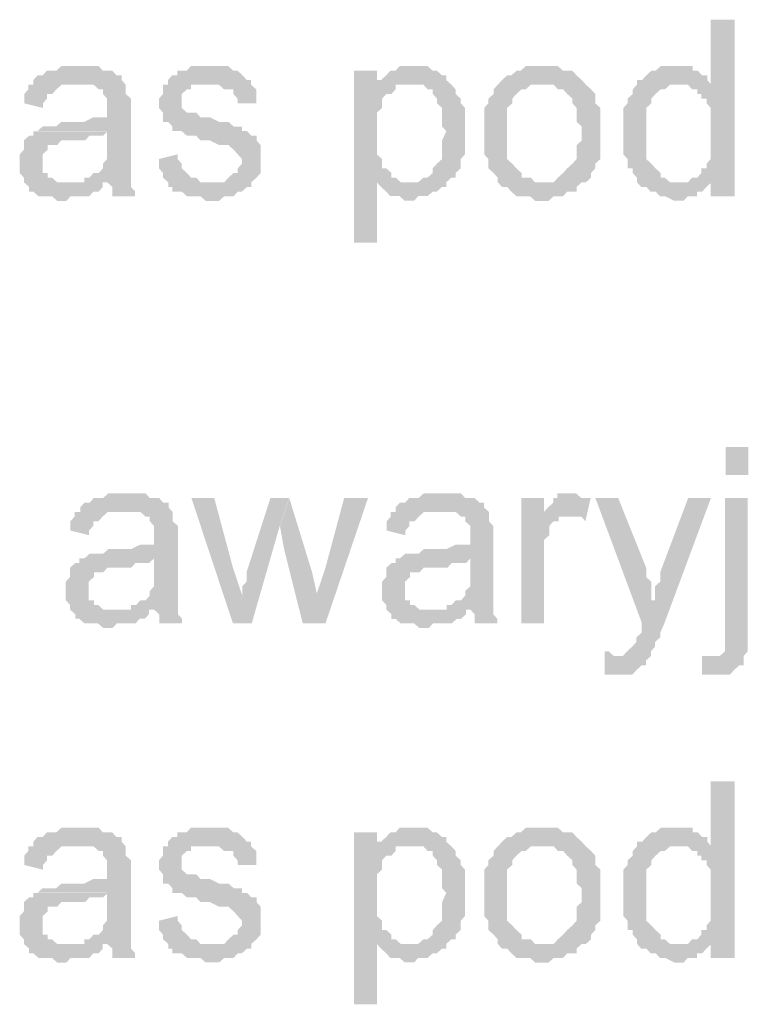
# Model space of a CAD drawing. Header units: millimetres. Extents: x -523 to 1404227, y -783705 to 1038705.
# Tile 135 of 256: x 403057 to 403721, y 231462 to 232359. Entities that reach past the tile are written whole.
import ezdxf

# ---------------------------------------------------------------- set-up
doc = ezdxf.new("R2010")
doc.units = ezdxf.units.MM
doc.linetypes.add('ACAD_ISO08W100', pattern=[36, 24, -3, 6, -3])
doc.layers.add('!!ELEKTRYKA', color=7, linetype='Continuous')

msp = doc.modelspace()

# ---------------------------------------------------------------- hatches: boundary and pattern name
at = {"layer": '!!ELEKTRYKA', "linetype": 'ACAD_ISO08W100'}
for points in [[(403708.82, 232359.23), (403687.1, 232359.23), (403687.1, 232299.96), (403657.82, 232299.96), (403657.82, 232299.96), (403661.6, 232299.96), (403666.32, 232299.96), (403670.1, 232295.73), (403674.82, 232295.73), (403674.82, 232291.49), (403678.6, 232291.49), (403678.6, 232287.26), (403683.32, 232287.26), (403683.32, 232283.03), (403687.1, 232278.8), (403687.1, 232274.55), (403687.1, 232270.32), (403687.1, 232266.09), (403687.1, 232261.85), (403687.1, 232253.39), (403687.1, 232249.16), (403687.1, 232244.92), (403687.1, 232240.69), (403687.1, 232236.46), (403687.1, 232232.23), (403683.32, 232227.99), (403683.32, 232223.76), (403678.6, 232223.76), (403678.6, 232219.53), (403674.82, 232215.29), (403670.1, 232215.29), (403666.32, 232211.06), (403687.1, 232211.06), (403687.1, 232198.35), (403708.82, 232198.35)], [(403111.87, 232316.9), (403107.13, 232316.9), (403103.34, 232316.9), (403098.6, 232316.9), (403094.8, 232316.9), (403090.06, 232312.67), (403086.27, 232312.67), (403081.53, 232312.67), (403077.74, 232308.43), (403073, 232308.43), (403069.21, 232304.2), (403069.21, 232299.97), (403107.13, 232299.97), (403111.87, 232299.97), (403115.66, 232299.97), (403120.4, 232299.97), (403124.19, 232299.97), (403128.93, 232295.73), (403132.72, 232295.73), (403132.72, 232291.5), (403132.72, 232291.5), (403136.51, 232287.27), (403136.51, 232283.04), (403136.51, 232278.8), (403136.51, 232278.8), (403136.51, 232270.34), (403132.72, 232270.34), (403128.93, 232270.34), (403128.93, 232270.34), (403124.19, 232270.34), (403115.66, 232266.1), (403111.87, 232266.1), (403107.13, 232266.1), (403103.34, 232266.1), (403094.8, 232266.1), (403090.06, 232261.87), (403086.27, 232261.87), (403086.27, 232261.87), (403081.53, 232261.87), (403077.74, 232261.87), (403073, 232257.63), (403136.51, 232257.63), (403136.51, 232249.17), (403136.51, 232244.93), (403136.51, 232240.7), (403136.51, 232236.46), (403136.51, 232232.24), (403132.72, 232228), (403132.72, 232228), (403132.72, 232223.77), (403128.93, 232219.53), (403124.19, 232219.53), (403120.4, 232215.3), (403115.66, 232215.3), (403115.66, 232211.07), (403136.51, 232211.07), (403136.51, 232211.07), (403141.25, 232206.83), (403141.25, 232202.6), (403141.25, 232198.36), (403162.11, 232198.36), (403162.11, 232198.36), (403162.11, 232202.6), (403158.32, 232206.83), (403158.32, 232211.07), (403158.32, 232215.3), (403158.32, 232215.3), (403158.32, 232219.53), (403158.32, 232223.77), (403158.32, 232228), (403158.32, 232232.24), (403158.32, 232240.7), (403158.32, 232244.93), (403158.32, 232274.56), (403158.32, 232274.56), (403158.32, 232278.8), (403158.32, 232283.04), (403158.32, 232287.27), (403153.58, 232291.5), (403153.58, 232291.5), (403153.58, 232295.73), (403153.58, 232299.97), (403149.79, 232304.2), (403149.79, 232308.43), (403145.05, 232308.43), (403141.25, 232312.67), (403136.51, 232312.67), (403132.72, 232312.67), (403128.93, 232316.9), (403124.19, 232316.9), (403120.4, 232316.9), (403115.66, 232316.9)], [(403226.14, 232316.9), (403226.14, 232316.9), (403217.61, 232316.9), (403212.88, 232316.9), (403209.09, 232312.66), (403209.09, 232312.66), (403204.35, 232312.66), (403200.56, 232312.66), (403200.56, 232308.43), (403195.83, 232308.43), (403192.04, 232304.19), (403192.04, 232299.97), (403229.93, 232299.97), (403229.93, 232299.97), (403234.66, 232299.97), (403238.45, 232299.97), (403243.19, 232295.74), (403246.98, 232295.74), (403251.71, 232295.74), (403251.71, 232291.5), (403255.5, 232287.27), (403255.5, 232283.03), (403272.55, 232283.03), (403272.55, 232287.27), (403272.55, 232291.5), (403272.55, 232295.74), (403267.82, 232299.97), (403267.82, 232304.19), (403267.82, 232304.19), (403264.03, 232304.19), (403260.24, 232308.43), (403255.5, 232312.66), (403251.71, 232312.66), (403251.71, 232312.66), (403246.98, 232316.9), (403243.19, 232316.9), (403238.45, 232316.9), (403234.66, 232316.9)], [(403382.61, 232312.65), (403361.79, 232312.65), (403361.79, 232156.01), (403382.61, 232156.01), (403382.61, 232211.04), (403412.88, 232211.04), (403408.15, 232211.04), (403404.37, 232211.04), (403399.64, 232215.27), (403395.85, 232215.27), (403395.85, 232219.5), (403391.12, 232223.74), (403387.34, 232223.74), (403387.34, 232227.97), (403387.34, 232232.21), (403382.61, 232236.44), (403382.61, 232240.67), (403382.61, 232244.91), (403382.61, 232249.14), (403382.61, 232257.61), (403382.61, 232257.61), (403382.61, 232261.85), (403382.61, 232266.08), (403382.61, 232270.3), (403382.61, 232274.54), (403387.34, 232278.77), (403387.34, 232283.01), (403387.34, 232287.24), (403391.12, 232291.47), (403395.85, 232291.47), (403399.64, 232295.71), (403399.64, 232299.94), (403382.61, 232299.94)], [(403416.55, 232316.9), (403411.82, 232316.9), (403408.03, 232316.9), (403403.3, 232316.9), (403399.52, 232312.67), (403394.79, 232312.67), (403394.79, 232312.67), (403391.01, 232308.43), (403386.28, 232304.2), (403382.49, 232304.2), (403411.82, 232299.96), (403416.55, 232299.96), (403420.33, 232299.96), (403425.06, 232299.96), (403428.85, 232295.74), (403433.58, 232295.74), (403433.58, 232291.5), (403437.36, 232287.27), (403437.36, 232283.03), (403442.09, 232278.8), (403442.09, 232278.8), (403442.09, 232270.33), (403442.09, 232266.09), (403442.09, 232261.87), (403445.88, 232257.64), (403445.88, 232257.64), (403442.09, 232249.17), (403442.09, 232244.93), (403442.09, 232240.7), (403442.09, 232236.46), (403442.09, 232232.24), (403437.36, 232228), (403437.36, 232228), (403433.58, 232223.77), (403433.58, 232219.53), (403428.85, 232215.3), (403425.06, 232215.3), (403420.33, 232211.06), (403416.55, 232211.06), (403411.82, 232211.06), (403382.49, 232211.06), (403386.28, 232206.83), (403386.28, 232206.83), (403391.01, 232202.6), (403394.79, 232198.37), (403394.79, 232198.37), (403399.52, 232198.37), (403403.3, 232198.37), (403408.03, 232194.13), (403411.82, 232194.13), (403411.82, 232194.13), (403416.55, 232194.13), (403420.33, 232198.37), (403425.06, 232198.37), (403428.85, 232198.37), (403433.58, 232202.6), (403437.36, 232202.6), (403442.09, 232206.83), (403445.88, 232206.83), (403445.88, 232211.06), (403450.61, 232215.3), (403454.39, 232215.3), (403454.39, 232219.53), (403459.12, 232223.77), (403459.12, 232228), (403459.12, 232232.24), (403462.91, 232236.46), (403462.91, 232240.7), (403462.91, 232244.93), (403462.91, 232249.17), (403462.91, 232253.4), (403462.91, 232257.64), (403462.91, 232257.64), (403462.91, 232261.87), (403462.91, 232266.09), (403462.91, 232270.33), (403462.91, 232274.56), (403462.91, 232278.8), (403459.12, 232283.03), (403459.12, 232287.27), (403459.12, 232287.27), (403454.39, 232291.5), (403454.39, 232295.74), (403450.61, 232299.96), (403445.88, 232304.2), (403445.88, 232308.43), (403442.09, 232308.43), (403442.09, 232308.43), (403437.36, 232312.67), (403433.58, 232312.67), (403428.85, 232316.9), (403425.06, 232316.9), (403420.33, 232316.9)], [(403535.44, 232316.89), (403526.93, 232316.89), (403522.21, 232316.89), (403518.42, 232316.89), (403513.7, 232312.65), (403509.92, 232312.65), (403509.92, 232312.65), (403505.19, 232308.42), (403501.41, 232308.42), (403496.68, 232304.18), (403496.68, 232304.18), (403492.9, 232299.95), (403535.44, 232299.95), (403535.44, 232299.95), (403539.22, 232299.95), (403543.95, 232299.95), (403547.73, 232295.72), (403552.46, 232295.72), (403556.24, 232291.48), (403556.24, 232291.48), (403560.97, 232287.25), (403560.97, 232283.01), (403564.75, 232278.78), (403564.75, 232274.55), (403564.75, 232270.32), (403564.75, 232266.08), (403569.48, 232261.85), (403569.48, 232257.61), (403569.48, 232257.61), (403569.48, 232249.15), (403564.75, 232244.91), (403564.75, 232240.68), (403564.75, 232236.44), (403564.75, 232232.22), (403560.97, 232227.98), (403560.97, 232227.98), (403556.24, 232223.75), (403556.24, 232223.75), (403552.46, 232219.51), (403547.73, 232215.28), (403547.73, 232215.28), (403543.95, 232211.05), (403539.22, 232211.05), (403535.44, 232211.05), (403492.9, 232211.05), (403496.68, 232206.82), (403501.41, 232206.82), (403505.19, 232202.58), (403505.19, 232202.58), (403509.92, 232198.35), (403513.7, 232198.35), (403518.42, 232198.35), (403522.21, 232198.35), (403526.93, 232194.11), (403535.44, 232194.11), (403535.44, 232194.11), (403539.22, 232194.11), (403543.95, 232198.35), (403547.73, 232198.35), (403552.46, 232198.35), (403556.24, 232202.58), (403560.97, 232202.58), (403564.75, 232202.58), (403564.75, 232206.82), (403569.48, 232211.05), (403573.26, 232211.05), (403577.98, 232215.28), (403577.98, 232219.51), (403581.77, 232223.75), (403581.77, 232223.75), (403581.77, 232227.98), (403586.49, 232232.22), (403586.49, 232232.22), (403586.49, 232236.44), (403586.49, 232240.68), (403586.49, 232249.15), (403586.49, 232253.39), (403586.49, 232257.61), (403586.49, 232261.85), (403586.49, 232266.08), (403586.49, 232270.32), (403586.49, 232274.55), (403586.49, 232278.78), (403581.77, 232283.01), (403581.77, 232287.25), (403581.77, 232291.48), (403577.98, 232295.72), (403573.26, 232299.95), (403573.26, 232299.95), (403569.48, 232304.18), (403564.75, 232308.42), (403564.75, 232308.42), (403560.97, 232312.65), (403556.24, 232312.65), (403552.46, 232312.65), (403547.73, 232316.89), (403543.95, 232316.89), (403539.22, 232316.89)], [(403653.74, 232316.87), (403653.74, 232316.87), (403649.96, 232316.87), (403645.23, 232316.87), (403641.46, 232316.87), (403636.73, 232312.64), (403632.95, 232312.64), (403628.23, 232308.4), (403628.23, 232308.4), (403624.45, 232304.17), (403619.73, 232304.17), (403619.73, 232299.93), (403615.95, 232295.7), (403615.95, 232291.47), (403611.23, 232287.24), (403611.23, 232287.24), (403611.23, 232283.01), (403607.45, 232278.76), (403607.45, 232274.53), (403607.45, 232270.3), (403607.45, 232266.07), (403607.45, 232261.83), (403607.45, 232257.6), (403607.45, 232253.37), (403607.45, 232249.14), (403607.45, 232244.9), (403607.45, 232240.66), (403607.45, 232236.43), (403611.23, 232232.2), (403611.23, 232227.97), (403611.23, 232223.74), (403615.95, 232223.74), (403615.95, 232219.5), (403619.73, 232215.26), (403619.73, 232211.03), (403658.46, 232211.03), (403653.74, 232211.03), (403649.96, 232211.03), (403645.23, 232215.26), (403641.46, 232215.26), (403641.46, 232219.5), (403636.73, 232223.74), (403636.73, 232223.74), (403632.95, 232227.97), (403632.95, 232227.97), (403628.23, 232232.2), (403628.23, 232236.43), (403628.23, 232240.66), (403628.23, 232244.9), (403628.23, 232249.14), (403628.23, 232257.6), (403628.23, 232257.6), (403628.23, 232261.83), (403628.23, 232266.07), (403628.23, 232270.3), (403628.23, 232274.53), (403628.23, 232278.76), (403632.95, 232283.01), (403632.95, 232287.24), (403636.73, 232291.47), (403636.73, 232291.47), (403641.46, 232295.7), (403645.23, 232295.7), (403649.96, 232299.93), (403653.74, 232299.93), (403658.46, 232299.93), (403687.75, 232299.93), (403683.97, 232304.17), (403683.97, 232308.4), (403679.24, 232308.4), (403675.46, 232312.64), (403670.74, 232312.64), (403670.74, 232316.87), (403666.96, 232316.87), (403658.46, 232316.87)], [(403382.49, 232304.2), (403382.49, 232299.96), (403399.52, 232299.96), (403403.3, 232299.96), (403408.03, 232299.96), (403411.82, 232299.96)], [(403069.46, 232299.95), (403064.72, 232299.95), (403064.72, 232295.73), (403060.93, 232291.49), (403060.93, 232287.26), (403060.93, 232283.02), (403077.99, 232278.79), (403077.99, 232283.02), (403081.78, 232287.26), (403081.78, 232291.49), (403086.52, 232291.49), (403090.32, 232295.73), (403090.32, 232295.73), (403095.06, 232299.95), (403098.85, 232299.95), (403103.59, 232299.95), (403107.38, 232299.95)], [(403192.28, 232299.95), (403187.55, 232299.95), (403187.55, 232295.72), (403187.55, 232291.49), (403183.76, 232287.25), (403183.76, 232283.02), (403183.76, 232278.78), (403187.55, 232274.56), (403187.55, 232270.32), (403187.55, 232266.09), (403192.28, 232266.09), (403196.07, 232261.85), (403196.07, 232257.62), (403200.81, 232257.62), (403200.81, 232257.62), (403204.6, 232257.62), (403209.33, 232253.39), (403213.12, 232253.39), (403217.86, 232253.39), (403221.65, 232249.15), (403226.38, 232249.15), (403230.17, 232249.15), (403238.7, 232244.92), (403243.43, 232244.92), (403247.22, 232244.92), (403251.96, 232240.68), (403251.96, 232240.68), (403255.75, 232236.45), (403255.75, 232236.45), (403259.54, 232232.21), (403259.54, 232227.99), (403255.75, 232223.76), (403255.75, 232219.52), (403251.96, 232219.52), (403247.22, 232215.29), (403247.22, 232215.29), (403243.43, 232211.05), (403238.7, 232211.05), (403230.17, 232211.05), (403192.28, 232211.05), (403192.28, 232206.82), (403196.07, 232206.82), (403196.07, 232202.58), (403200.81, 232202.58), (403204.6, 232202.58), (403209.33, 232198.35), (403213.12, 232198.35), (403217.86, 232198.35), (403221.65, 232198.35), (403226.38, 232194.11), (403230.17, 232194.11), (403234.91, 232194.11), (403238.7, 232194.11), (403243.43, 232198.35), (403247.22, 232198.35), (403251.96, 232198.35), (403255.75, 232202.58), (403259.54, 232202.58), (403264.28, 232206.82), (403268.06, 232206.82), (403268.06, 232211.05), (403272.8, 232215.29), (403272.8, 232215.29), (403276.59, 232219.52), (403276.59, 232223.76), (403276.59, 232227.99), (403276.59, 232232.21), (403276.59, 232232.21), (403276.59, 232236.45), (403276.59, 232240.68), (403276.59, 232244.92), (403272.8, 232249.15), (403272.8, 232253.39), (403268.06, 232253.39), (403264.28, 232257.62), (403259.54, 232257.62), (403259.54, 232261.85), (403255.75, 232261.85), (403251.96, 232261.85), (403247.22, 232266.09), (403243.43, 232266.09), (403238.7, 232266.09), (403230.17, 232270.32), (403230.17, 232270.32), (403226.38, 232270.32), (403221.65, 232270.32), (403217.86, 232274.56), (403213.12, 232274.56), (403213.12, 232274.56), (403209.33, 232274.56), (403204.6, 232278.78), (403204.6, 232283.02), (403204.6, 232287.25), (403204.6, 232287.25), (403204.6, 232291.49), (403209.33, 232295.72), (403213.12, 232295.72), (403213.12, 232299.95), (403217.86, 232299.95), (403221.65, 232299.95), (403230.17, 232299.95)], [(403492.77, 232299.94), (403492.77, 232299.94), (403488.99, 232295.7), (403488.99, 232291.46), (403484.26, 232287.24), (403484.26, 232283), (403480.48, 232278.77), (403480.48, 232274.53), (403480.48, 232270.3), (403480.48, 232266.07), (403480.48, 232261.83), (403480.48, 232257.6), (403480.48, 232257.6), (403480.48, 232249.14), (403480.48, 232244.9), (403480.48, 232240.66), (403480.48, 232236.43), (403484.26, 232232.2), (403484.26, 232227.97), (403484.26, 232223.73), (403488.99, 232219.5), (403488.99, 232219.5), (403492.77, 232215.27), (403492.77, 232211.03), (403535.31, 232211.03), (403531.53, 232211.03), (403526.81, 232211.03), (403523.02, 232215.27), (403518.3, 232215.27), (403514.51, 232215.27), (403514.51, 232219.5), (403509.79, 232223.73), (403509.79, 232223.73), (403506.01, 232227.97), (403506.01, 232227.97), (403501.28, 232232.2), (403501.28, 232236.43), (403501.28, 232240.66), (403501.28, 232244.9), (403501.28, 232249.14), (403501.28, 232257.6), (403501.28, 232257.6), (403501.28, 232261.83), (403501.28, 232266.07), (403501.28, 232270.3), (403501.28, 232274.53), (403501.28, 232278.77), (403506.01, 232283), (403506.01, 232287.24), (403509.79, 232291.46), (403509.79, 232291.46), (403514.51, 232295.7), (403518.3, 232295.7), (403523.02, 232299.94), (403526.81, 232299.94), (403531.53, 232299.94), (403535.31, 232299.94)], [(403073.85, 232257.61), (403069.11, 232257.61), (403069.11, 232253.39), (403065.32, 232253.39), (403060.58, 232249.15), (403060.58, 232244.92), (403060.58, 232240.68), (403056.79, 232236.45), (403056.79, 232232.22), (403056.79, 232227.99), (403056.79, 232227.99), (403056.79, 232223.75), (403056.79, 232219.52), (403060.58, 232215.28), (403060.58, 232211.05), (403065.32, 232206.82), (403065.32, 232206.82), (403065.32, 232202.58), (403069.11, 232202.58), (403073.85, 232198.35), (403077.64, 232198.35), (403082.38, 232198.35), (403086.18, 232198.35), (403090.92, 232194.11), (403094.71, 232194.11), (403099.45, 232194.11), (403103.24, 232198.35), (403107.98, 232198.35), (403111.77, 232198.35), (403116.51, 232198.35), (403120.31, 232198.35), (403124.1, 232202.58), (403128.84, 232202.58), (403132.63, 232206.82), (403132.63, 232211.05), (403099.45, 232211.05), (403099.45, 232211.05), (403094.71, 232211.05), (403090.92, 232211.05), (403086.18, 232215.28), (403082.38, 232215.28), (403082.38, 232219.52), (403077.64, 232219.52), (403077.64, 232223.75), (403077.64, 232227.99), (403077.64, 232232.22), (403077.64, 232236.45), (403082.38, 232240.68), (403082.38, 232240.68), (403082.38, 232244.92), (403086.18, 232244.92), (403090.92, 232244.92), (403094.71, 232249.15), (403099.45, 232249.15), (403103.24, 232249.15), (403107.98, 232249.15), (403111.77, 232249.15), (403116.51, 232249.15), (403120.31, 232253.39), (403124.1, 232253.39), (403128.84, 232253.39), (403132.63, 232253.39), (403137.37, 232257.61)], [(403200.81, 232236.45), (403183.76, 232232.21), (403183.76, 232232.21), (403183.76, 232227.99), (403183.76, 232223.76), (403187.55, 232219.52), (403187.55, 232215.29), (403192.28, 232211.05), (403230.17, 232211.05), (403230.17, 232211.05), (403226.38, 232211.05), (403221.65, 232211.05), (403217.86, 232215.29), (403213.12, 232215.29), (403209.33, 232219.52), (403209.33, 232219.52), (403204.6, 232223.76), (403204.6, 232227.99), (403200.81, 232232.21)], [(403666.15, 232211.05), (403662.38, 232211.05), (403657.65, 232211.05), (403619.87, 232211.05), (403623.65, 232206.81), (403628.37, 232206.81), (403632.15, 232202.58), (403632.15, 232202.58), (403636.87, 232202.58), (403640.65, 232198.35), (403640.65, 232198.35), (403645.37, 232198.35), (403653.87, 232194.12), (403657.65, 232194.12), (403662.38, 232194.12), (403666.15, 232198.35), (403670.88, 232198.35), (403674.66, 232198.35), (403674.66, 232202.58), (403679.38, 232202.58), (403683.16, 232206.81), (403687.88, 232211.05), (403687.88, 232211.05)], [(403154.64, 231927.4), (403149.9, 231927.4), (403146.11, 231927.4), (403141.37, 231927.4), (403137.58, 231927.4), (403132.84, 231923.17), (403129.05, 231923.17), (403124.31, 231923.17), (403120.52, 231918.93), (403115.78, 231918.93), (403111.99, 231914.7), (403111.99, 231910.47), (403149.9, 231910.47), (403154.64, 231910.47), (403158.43, 231910.47), (403163.17, 231910.47), (403166.96, 231910.47), (403171.7, 231906.23), (403175.49, 231906.23), (403175.49, 231902), (403175.49, 231902), (403179.28, 231897.77), (403179.28, 231893.53), (403179.28, 231889.3), (403179.28, 231889.3), (403179.28, 231880.83), (403175.49, 231880.83), (403171.7, 231880.83), (403171.7, 231880.83), (403166.96, 231880.83), (403158.43, 231876.6), (403154.64, 231876.6), (403149.9, 231876.6), (403146.11, 231876.6), (403137.58, 231876.6), (403132.84, 231872.37), (403129.05, 231872.37), (403129.05, 231872.37), (403124.31, 231872.37), (403120.52, 231872.37), (403115.78, 231868.13), (403179.28, 231868.13), (403179.28, 231859.67), (403179.28, 231855.43), (403179.28, 231851.2), (403179.28, 231846.97), (403179.28, 231842.73), (403175.49, 231838.5), (403175.49, 231838.5), (403175.49, 231834.27), (403171.7, 231830.03), (403166.96, 231830.03), (403163.17, 231825.8), (403158.43, 231825.8), (403158.43, 231821.56), (403179.28, 231821.56), (403179.28, 231821.56), (403184.02, 231817.33), (403184.02, 231813.1), (403184.02, 231808.86), (403204.87, 231808.86), (403204.87, 231808.86), (403204.87, 231813.1), (403201.08, 231817.33), (403201.08, 231821.56), (403201.08, 231825.8), (403201.08, 231825.8), (403201.08, 231830.03), (403201.08, 231834.27), (403201.08, 231838.5), (403201.08, 231842.73), (403201.08, 231851.2), (403201.08, 231855.43), (403201.08, 231885.07), (403201.08, 231885.07), (403201.08, 231889.3), (403201.08, 231893.53), (403201.08, 231897.77), (403196.34, 231902), (403196.34, 231902), (403196.34, 231906.23), (403196.34, 231910.47), (403192.55, 231914.7), (403192.55, 231918.93), (403187.81, 231918.93), (403184.02, 231923.17), (403179.28, 231923.17), (403175.49, 231923.17), (403171.7, 231927.4), (403166.96, 231927.4), (403163.17, 231927.4), (403158.43, 231927.4)], [(403442.31, 231927.41), (403437.58, 231927.41), (403433.8, 231927.41), (403429.07, 231927.41), (403425.28, 231927.41), (403420.55, 231923.17), (403416.77, 231923.17), (403412.04, 231923.17), (403408.26, 231918.94), (403403.53, 231918.94), (403399.74, 231914.7), (403399.74, 231910.48), (403437.58, 231910.48), (403442.31, 231910.48), (403446.09, 231910.48), (403450.82, 231910.48), (403454.61, 231910.48), (403459.34, 231906.24), (403463.12, 231906.24), (403463.12, 231902.01), (403463.12, 231902.01), (403467.85, 231897.77), (403467.85, 231893.54), (403467.85, 231889.3), (403467.85, 231889.3), (403467.85, 231880.84), (403463.12, 231880.84), (403459.34, 231880.84), (403459.34, 231880.84), (403454.61, 231880.84), (403446.09, 231876.61), (403442.31, 231876.61), (403437.58, 231876.61), (403433.8, 231876.61), (403425.28, 231876.61), (403420.55, 231872.37), (403416.77, 231872.37), (403416.77, 231872.37), (403412.04, 231872.37), (403408.26, 231872.37), (403403.53, 231868.14), (403467.85, 231868.14), (403467.85, 231859.67), (403467.85, 231855.44), (403467.85, 231851.2), (403467.85, 231846.97), (403467.85, 231842.74), (403463.12, 231838.51), (403463.12, 231838.51), (403463.12, 231834.27), (403459.34, 231830.04), (403454.61, 231830.04), (403450.82, 231825.8), (403446.09, 231825.8), (403446.09, 231821.57), (403467.85, 231821.57), (403467.85, 231821.57), (403471.63, 231817.34), (403471.63, 231813.11), (403471.63, 231808.87), (403492.45, 231808.87), (403492.45, 231808.87), (403492.45, 231813.11), (403488.66, 231817.34), (403488.66, 231821.57), (403488.66, 231825.8), (403488.66, 231825.8), (403488.66, 231830.04), (403488.66, 231834.27), (403488.66, 231838.51), (403488.66, 231842.74), (403488.66, 231851.2), (403488.66, 231855.44), (403488.66, 231885.08), (403488.66, 231885.08), (403488.66, 231889.3), (403488.66, 231893.54), (403488.66, 231897.77), (403484.88, 231902.01), (403484.88, 231902.01), (403484.88, 231906.24), (403484.88, 231910.48), (403480.15, 231914.7), (403480.15, 231918.94), (403476.36, 231918.94), (403471.63, 231923.17), (403467.85, 231923.17), (403463.12, 231923.17), (403459.34, 231927.41), (403454.61, 231927.41), (403450.82, 231927.41), (403446.09, 231927.41)], [(403560.51, 231927.42), (403560.51, 231927.42), (403552, 231927.42), (403547.28, 231927.42), (403547.28, 231923.19), (403543.5, 231923.19), (403543.5, 231918.95), (403538.77, 231914.72), (403534.99, 231910.49), (403534.99, 231906.25), (403555.79, 231906.25), (403560.51, 231906.25), (403564.29, 231906.25), (403569.02, 231906.25), (403572.8, 231902.02), (403577.52, 231923.19), (403572.8, 231923.19), (403569.02, 231923.19), (403564.29, 231927.42), (403564.29, 231927.42)], [(403234.26, 231923.17), (403213.43, 231923.17), (403251.31, 231808.87), (403259.84, 231834.27), (403251.31, 231859.67)], [(403302.51, 231923.18), (403285.47, 231923.18), (403263.69, 231855.45), (403263.69, 231851.22), (403263.69, 231846.99), (403259.9, 231842.74), (403259.9, 231838.51), (403259.9, 231834.28), (403259.9, 231834.28), (403251.38, 231808.88), (403268.42, 231808.88), (403293.99, 231897.79)], [(403302.68, 231923.16), (403294.16, 231897.76), (403297.95, 231876.59), (403314.99, 231808.85), (403328.24, 231834.26), (403323.51, 231855.43)], [(403374.49, 231923.19), (403352.73, 231923.19), (403335.69, 231859.69), (403327.17, 231834.28), (403314.87, 231808.88), (403335.69, 231808.88)], [(403535.09, 231923.16), (403514.29, 231923.16), (403514.29, 231808.86), (403535.09, 231808.86), (403535.09, 231868.13), (403535.09, 231872.35), (403535.09, 231876.59), (403535.09, 231880.82), (403535.09, 231885.06), (403539.81, 231889.29), (403539.81, 231893.53), (403539.81, 231893.53), (403539.81, 231897.76), (403543.59, 231902), (403548.32, 231902), (403548.32, 231906.22), (403552.1, 231906.22), (403556.83, 231906.22), (403535.09, 231906.22)], [(403602.7, 231923.16), (403581.92, 231923.16), (403624.43, 231808.87), (403636.72, 231830.03), (403632.94, 231830.03), (403632.94, 231838.5), (403632.94, 231842.73), (403632.94, 231846.96), (403628.21, 231851.19), (403628.21, 231855.43), (403628.21, 231859.66)], [(403687.28, 231923.19), (403666.5, 231923.19), (403640.99, 231855.45), (403640.99, 231855.45), (403640.99, 231851.22), (403640.99, 231846.99), (403636.27, 231842.76), (403636.27, 231838.51), (403636.27, 231834.28), (403636.27, 231830.05), (403623.98, 231808.89), (403623.98, 231808.89), (403623.98, 231804.65), (403623.98, 231800.41), (403619.26, 231796.18), (403619.26, 231791.95), (403615.48, 231787.72), (403615.48, 231787.72), (403615.48, 231787.72), (403610.76, 231783.48), (403610.76, 231783.48), (403606.98, 231779.25), (403598.48, 231779.25), (403632.49, 231779.25), (403632.49, 231783.48), (403632.49, 231783.48), (403636.27, 231787.72), (403636.27, 231791.95), (403640.99, 231796.18), (403640.99, 231800.41), (403644.77, 231808.89)], [(403720.9, 231923.19), (403700.13, 231923.19), (403700.13, 231804.65), (403700.13, 231800.42), (403700.13, 231791.95), (403700.13, 231787.71), (403700.13, 231783.48), (403700.13, 231783.48), (403700.13, 231783.48), (403695.41, 231779.25), (403691.63, 231779.25), (403717.13, 231779.25), (403720.9, 231783.48), (403720.9, 231787.71), (403720.9, 231791.95), (403720.9, 231796.18), (403720.9, 231804.65)], [(403111.55, 231910.5), (403106.81, 231910.5), (403106.81, 231906.26), (403103.02, 231902.02), (403103.02, 231897.79), (403103.02, 231893.56), (403120.08, 231889.32), (403120.08, 231893.56), (403123.87, 231897.79), (403123.87, 231902.02), (403128.61, 231902.02), (403132.4, 231906.26), (403132.4, 231906.26), (403137.14, 231910.5), (403140.93, 231910.5), (403145.67, 231910.5), (403149.46, 231910.5)], [(403399.98, 231910.46), (403395.25, 231910.46), (403395.25, 231906.23), (403391.46, 231901.99), (403391.46, 231897.76), (403391.46, 231893.53), (403408.49, 231889.3), (403408.49, 231893.53), (403412.27, 231897.76), (403412.27, 231901.99), (403417, 231901.99), (403420.79, 231906.23), (403420.79, 231906.23), (403425.52, 231910.46), (403429.3, 231910.46), (403434.03, 231910.46), (403437.82, 231910.46)], [(403115.94, 231868.16), (403111.2, 231868.16), (403111.2, 231863.92), (403107.41, 231863.92), (403102.67, 231859.68), (403102.67, 231855.46), (403102.67, 231851.22), (403098.88, 231846.98), (403098.88, 231842.76), (403098.88, 231838.52), (403098.88, 231838.52), (403098.88, 231834.28), (403098.88, 231830.06), (403102.67, 231825.82), (403102.67, 231821.58), (403107.41, 231817.36), (403107.41, 231817.36), (403107.41, 231813.12), (403111.2, 231813.12), (403115.94, 231808.88), (403119.73, 231808.88), (403124.47, 231808.88), (403128.26, 231808.88), (403133, 231804.66), (403136.79, 231804.66), (403141.53, 231804.66), (403145.32, 231808.88), (403150.06, 231808.88), (403153.85, 231808.88), (403158.59, 231808.88), (403162.38, 231808.88), (403166.17, 231813.12), (403170.91, 231813.12), (403174.7, 231817.36), (403174.7, 231821.58), (403141.53, 231821.58), (403141.53, 231821.58), (403136.79, 231821.58), (403133, 231821.58), (403128.26, 231825.82), (403124.47, 231825.82), (403124.47, 231830.06), (403119.73, 231830.06), (403119.73, 231834.28), (403119.73, 231838.52), (403119.73, 231842.76), (403119.73, 231846.98), (403124.47, 231851.22), (403124.47, 231851.22), (403124.47, 231855.46), (403128.26, 231855.46), (403133, 231855.46), (403136.79, 231859.68), (403141.53, 231859.68), (403145.32, 231859.68), (403150.06, 231859.68), (403153.85, 231859.68), (403158.59, 231859.68), (403162.38, 231863.92), (403166.17, 231863.92), (403170.91, 231863.92), (403174.7, 231863.92), (403179.44, 231868.16)], [(403404.35, 231868.13), (403399.62, 231868.13), (403399.62, 231863.89), (403395.84, 231863.89), (403391.11, 231859.66), (403391.11, 231855.42), (403391.11, 231851.19), (403387.32, 231846.95), (403387.32, 231842.73), (403387.32, 231838.49), (403387.32, 231838.49), (403387.32, 231834.26), (403387.32, 231830.02), (403391.11, 231825.79), (403391.11, 231821.55), (403395.84, 231817.32), (403395.84, 231817.32), (403395.84, 231813.09), (403399.62, 231813.09), (403404.35, 231808.86), (403408.13, 231808.86), (403412.86, 231808.86), (403416.65, 231808.86), (403421.38, 231804.62), (403425.16, 231804.62), (403429.89, 231804.62), (403433.68, 231808.86), (403438.41, 231808.86), (403442.19, 231808.86), (403446.92, 231808.86), (403450.71, 231808.86), (403455.44, 231813.09), (403459.22, 231813.09), (403463.95, 231817.32), (403463.95, 231821.55), (403429.89, 231821.55), (403429.89, 231821.55), (403425.16, 231821.55), (403421.38, 231821.55), (403416.65, 231825.79), (403412.86, 231825.79), (403412.86, 231830.02), (403408.13, 231830.02), (403408.13, 231834.26), (403408.13, 231838.49), (403408.13, 231842.73), (403408.13, 231846.95), (403412.86, 231851.19), (403412.86, 231851.19), (403412.86, 231855.42), (403416.65, 231855.42), (403421.38, 231855.42), (403425.16, 231859.66), (403429.89, 231859.66), (403433.68, 231859.66), (403438.41, 231859.66), (403442.19, 231859.66), (403446.92, 231859.66), (403450.71, 231863.89), (403455.44, 231863.89), (403459.22, 231863.89), (403463.95, 231863.89), (403467.73, 231868.13)], [(403590.2, 231783.47), (403590.2, 231762.31), (403593.98, 231762.31), (403598.7, 231762.31), (403602.48, 231762.31), (403607.2, 231762.31), (403610.98, 231762.31), (403615.71, 231762.31), (403619.48, 231766.54), (403619.48, 231766.54), (403624.21, 231770.77), (403627.99, 231770.77), (403627.99, 231775.01), (403632.71, 231779.24), (403598.7, 231779.24), (403598.7, 231779.24), (403593.98, 231783.47)], [(403679.21, 231779.23), (403679.21, 231762.3), (403679.21, 231762.3), (403682.99, 231762.3), (403687.71, 231762.3), (403691.49, 231762.3), (403696.21, 231762.3), (403699.99, 231762.3), (403704.71, 231762.3), (403708.48, 231766.53), (403708.48, 231766.53), (403713.21, 231770.77), (403716.98, 231770.77), (403716.98, 231775), (403716.98, 231779.23), (403691.49, 231779.23), (403691.49, 231779.23), (403687.71, 231779.23)], [(403708.82, 231664.94), (403687.1, 231664.94), (403687.1, 231605.68), (403657.82, 231605.68), (403657.82, 231605.68), (403661.6, 231605.68), (403666.32, 231605.68), (403670.1, 231601.44), (403674.82, 231601.44), (403674.82, 231597.2), (403678.6, 231597.2), (403678.6, 231592.97), (403683.32, 231592.97), (403683.32, 231588.74), (403687.1, 231584.5), (403687.1, 231580.27), (403687.1, 231576.04), (403687.1, 231571.81), (403687.1, 231567.57), (403687.1, 231559.11), (403687.1, 231554.87), (403687.1, 231550.64), (403687.1, 231546.41), (403687.1, 231542.18), (403687.1, 231537.94), (403683.32, 231533.71), (403683.32, 231529.47), (403678.6, 231529.47), (403678.6, 231525.23), (403674.82, 231521), (403670.1, 231521), (403666.32, 231516.77), (403687.1, 231516.77), (403687.1, 231504.07), (403708.82, 231504.07)], [(403111.87, 231622.62), (403107.13, 231622.62), (403103.34, 231622.62), (403098.6, 231622.62), (403094.8, 231622.62), (403090.06, 231618.38), (403086.27, 231618.38), (403081.53, 231618.38), (403077.74, 231614.15), (403073, 231614.15), (403069.21, 231609.91), (403069.21, 231605.69), (403107.13, 231605.69), (403111.87, 231605.69), (403115.66, 231605.69), (403120.4, 231605.69), (403124.19, 231605.69), (403128.93, 231601.45), (403132.72, 231601.45), (403132.72, 231597.21), (403132.72, 231597.21), (403136.51, 231592.98), (403136.51, 231588.75), (403136.51, 231584.52), (403136.51, 231584.52), (403136.51, 231576.05), (403132.72, 231576.05), (403128.93, 231576.05), (403128.93, 231576.05), (403124.19, 231576.05), (403115.66, 231571.81), (403111.87, 231571.81), (403107.13, 231571.81), (403103.34, 231571.81), (403094.8, 231571.81), (403090.06, 231567.58), (403086.27, 231567.58), (403086.27, 231567.58), (403081.53, 231567.58), (403077.74, 231567.58), (403073, 231563.35), (403136.51, 231563.35), (403136.51, 231554.88), (403136.51, 231550.65), (403136.51, 231546.42), (403136.51, 231542.18), (403136.51, 231537.94), (403132.72, 231533.72), (403132.72, 231533.72), (403132.72, 231529.48), (403128.93, 231525.25), (403124.19, 231525.25), (403120.4, 231521.01), (403115.66, 231521.01), (403115.66, 231516.78), (403136.51, 231516.78), (403136.51, 231516.78), (403141.25, 231512.55), (403141.25, 231508.31), (403141.25, 231504.08), (403162.11, 231504.08), (403162.11, 231504.08), (403162.11, 231508.31), (403158.32, 231512.55), (403158.32, 231516.78), (403158.32, 231521.01), (403158.32, 231521.01), (403158.32, 231525.25), (403158.32, 231529.48), (403158.32, 231533.72), (403158.32, 231537.94), (403158.32, 231546.42), (403158.32, 231550.65), (403158.32, 231580.28), (403158.32, 231580.28), (403158.32, 231584.52), (403158.32, 231588.75), (403158.32, 231592.98), (403153.58, 231597.21), (403153.58, 231597.21), (403153.58, 231601.45), (403153.58, 231605.69), (403149.79, 231609.91), (403149.79, 231614.15), (403145.05, 231614.15), (403141.25, 231618.38), (403136.51, 231618.38), (403132.72, 231618.38), (403128.93, 231622.62), (403124.19, 231622.62), (403120.4, 231622.62), (403115.66, 231622.62)], [(403226.14, 231622.62), (403226.14, 231622.62), (403217.61, 231622.62), (403212.88, 231622.62), (403209.09, 231618.38), (403209.09, 231618.38), (403204.35, 231618.38), (403200.56, 231618.38), (403200.56, 231614.15), (403195.83, 231614.15), (403192.04, 231609.91), (403192.04, 231605.68), (403229.93, 231605.68), (403229.93, 231605.68), (403234.66, 231605.68), (403238.45, 231605.68), (403243.19, 231601.45), (403246.98, 231601.45), (403251.71, 231601.45), (403251.71, 231597.21), (403255.5, 231592.98), (403255.5, 231588.74), (403272.55, 231588.74), (403272.55, 231592.98), (403272.55, 231597.21), (403272.55, 231601.45), (403267.82, 231605.68), (403267.82, 231609.91), (403267.82, 231609.91), (403264.03, 231609.91), (403260.24, 231614.15), (403255.5, 231618.38), (403251.71, 231618.38), (403251.71, 231618.38), (403246.98, 231622.62), (403243.19, 231622.62), (403238.45, 231622.62), (403234.66, 231622.62)], [(403416.55, 231622.61), (403411.82, 231622.61), (403408.03, 231622.61), (403403.3, 231622.61), (403399.52, 231618.38), (403394.79, 231618.38), (403394.79, 231618.38), (403391.01, 231614.15), (403386.28, 231609.92), (403382.49, 231609.92), (403411.82, 231605.68), (403416.55, 231605.68), (403420.33, 231605.68), (403425.06, 231605.68), (403428.85, 231601.45), (403433.58, 231601.45), (403433.58, 231597.21), (403437.36, 231592.98), (403437.36, 231588.74), (403442.09, 231584.52), (403442.09, 231584.52), (403442.09, 231576.05), (403442.09, 231571.81), (403442.09, 231567.58), (403445.88, 231563.34), (403445.88, 231563.34), (403442.09, 231554.88), (403442.09, 231550.65), (403442.09, 231546.42), (403442.09, 231542.18), (403442.09, 231537.95), (403437.36, 231533.71), (403437.36, 231533.71), (403433.58, 231529.48), (403433.58, 231525.24), (403428.85, 231521.02), (403425.06, 231521.02), (403420.33, 231516.78), (403416.55, 231516.78), (403411.82, 231516.78), (403382.49, 231516.78), (403386.28, 231512.55), (403386.28, 231512.55), (403391.01, 231508.31), (403394.79, 231504.08), (403394.79, 231504.08), (403399.52, 231504.08), (403403.3, 231504.08), (403408.03, 231499.84), (403411.82, 231499.84), (403411.82, 231499.84), (403416.55, 231499.84), (403420.33, 231504.08), (403425.06, 231504.08), (403428.85, 231504.08), (403433.58, 231508.31), (403437.36, 231508.31), (403442.09, 231512.55), (403445.88, 231512.55), (403445.88, 231516.78), (403450.61, 231521.02), (403454.39, 231521.02), (403454.39, 231525.24), (403459.12, 231529.48), (403459.12, 231533.71), (403459.12, 231537.95), (403462.91, 231542.18), (403462.91, 231546.42), (403462.91, 231550.65), (403462.91, 231554.88), (403462.91, 231559.11), (403462.91, 231563.34), (403462.91, 231563.34), (403462.91, 231567.58), (403462.91, 231571.81), (403462.91, 231576.05), (403462.91, 231580.28), (403462.91, 231584.52), (403459.12, 231588.74), (403459.12, 231592.98), (403459.12, 231592.98), (403454.39, 231597.21), (403454.39, 231601.45), (403450.61, 231605.68), (403445.88, 231609.92), (403445.88, 231614.15), (403442.09, 231614.15), (403442.09, 231614.15), (403437.36, 231618.38), (403433.58, 231618.38), (403428.85, 231622.61), (403425.06, 231622.61), (403420.33, 231622.61)], [(403535.44, 231622.6), (403526.93, 231622.6), (403522.21, 231622.6), (403518.42, 231622.6), (403513.7, 231618.36), (403509.92, 231618.36), (403509.92, 231618.36), (403505.19, 231614.14), (403501.41, 231614.14), (403496.68, 231609.9), (403496.68, 231609.9), (403492.9, 231605.67), (403535.44, 231605.67), (403535.44, 231605.67), (403539.22, 231605.67), (403543.95, 231605.67), (403547.73, 231601.43), (403552.46, 231601.43), (403556.24, 231597.2), (403556.24, 231597.2), (403560.97, 231592.96), (403560.97, 231588.73), (403564.75, 231584.5), (403564.75, 231580.26), (403564.75, 231576.03), (403564.75, 231571.79), (403569.48, 231567.57), (403569.48, 231563.33), (403569.48, 231563.33), (403569.48, 231554.86), (403564.75, 231550.63), (403564.75, 231546.4), (403564.75, 231542.16), (403564.75, 231537.93), (403560.97, 231533.69), (403560.97, 231533.69), (403556.24, 231529.46), (403556.24, 231529.46), (403552.46, 231525.23), (403547.73, 231521), (403547.73, 231521), (403543.95, 231516.76), (403539.22, 231516.76), (403535.44, 231516.76), (403492.9, 231516.76), (403496.68, 231512.53), (403501.41, 231512.53), (403505.19, 231508.29), (403505.19, 231508.29), (403509.92, 231504.07), (403513.7, 231504.07), (403518.42, 231504.07), (403522.21, 231504.07), (403526.93, 231499.83), (403535.44, 231499.83), (403535.44, 231499.83), (403539.22, 231499.83), (403543.95, 231504.07), (403547.73, 231504.07), (403552.46, 231504.07), (403556.24, 231508.29), (403560.97, 231508.29), (403564.75, 231508.29), (403564.75, 231512.53), (403569.48, 231516.76), (403573.26, 231516.76), (403577.98, 231521), (403577.98, 231525.23), (403581.77, 231529.46), (403581.77, 231529.46), (403581.77, 231533.69), (403586.49, 231537.93), (403586.49, 231537.93), (403586.49, 231542.16), (403586.49, 231546.4), (403586.49, 231554.86), (403586.49, 231559.1), (403586.49, 231563.33), (403586.49, 231567.57), (403586.49, 231571.79), (403586.49, 231576.03), (403586.49, 231580.26), (403586.49, 231584.5), (403581.77, 231588.73), (403581.77, 231592.96), (403581.77, 231597.2), (403577.98, 231601.43), (403573.26, 231605.67), (403573.26, 231605.67), (403569.48, 231609.9), (403564.75, 231614.14), (403564.75, 231614.14), (403560.97, 231618.36), (403556.24, 231618.36), (403552.46, 231618.36), (403547.73, 231622.6), (403543.95, 231622.6), (403539.22, 231622.6)], [(403653.74, 231622.59), (403653.74, 231622.59), (403649.96, 231622.59), (403645.23, 231622.59), (403641.46, 231622.59), (403636.73, 231618.36), (403632.95, 231618.36), (403628.23, 231614.12), (403628.23, 231614.12), (403624.45, 231609.88), (403619.73, 231609.88), (403619.73, 231605.65), (403615.95, 231601.42), (403615.95, 231597.19), (403611.23, 231592.95), (403611.23, 231592.95), (403611.23, 231588.72), (403607.45, 231584.48), (403607.45, 231580.25), (403607.45, 231576.02), (403607.45, 231571.78), (403607.45, 231567.55), (403607.45, 231563.32), (403607.45, 231559.09), (403607.45, 231554.86), (403607.45, 231550.61), (403607.45, 231546.38), (403607.45, 231542.15), (403611.23, 231537.92), (403611.23, 231533.69), (403611.23, 231529.45), (403615.95, 231529.45), (403615.95, 231525.22), (403619.73, 231520.98), (403619.73, 231516.75), (403658.46, 231516.75), (403653.74, 231516.75), (403649.96, 231516.75), (403645.23, 231520.98), (403641.46, 231520.98), (403641.46, 231525.22), (403636.73, 231529.45), (403636.73, 231529.45), (403632.95, 231533.69), (403632.95, 231533.69), (403628.23, 231537.92), (403628.23, 231542.15), (403628.23, 231546.38), (403628.23, 231550.61), (403628.23, 231554.86), (403628.23, 231563.32), (403628.23, 231563.32), (403628.23, 231567.55), (403628.23, 231571.78), (403628.23, 231576.02), (403628.23, 231580.25), (403628.23, 231584.48), (403632.95, 231588.72), (403632.95, 231592.95), (403636.73, 231597.19), (403636.73, 231597.19), (403641.46, 231601.42), (403645.23, 231601.42), (403649.96, 231605.65), (403653.74, 231605.65), (403658.46, 231605.65), (403687.75, 231605.65), (403683.97, 231609.88), (403683.97, 231614.12), (403679.24, 231614.12), (403675.46, 231618.36), (403670.74, 231618.36), (403670.74, 231622.59), (403666.96, 231622.59), (403658.46, 231622.59)], [(403382.61, 231618.36), (403361.79, 231618.36), (403361.79, 231461.72), (403382.61, 231461.72), (403382.61, 231516.75), (403412.88, 231516.75), (403408.15, 231516.75), (403404.37, 231516.75), (403399.64, 231520.99), (403395.85, 231520.99), (403395.85, 231525.22), (403391.12, 231529.46), (403387.34, 231529.46), (403387.34, 231533.69), (403387.34, 231537.93), (403382.61, 231542.16), (403382.61, 231546.39), (403382.61, 231550.63), (403382.61, 231554.85), (403382.61, 231563.32), (403382.61, 231563.32), (403382.61, 231567.56), (403382.61, 231571.79), (403382.61, 231576.02), (403382.61, 231580.26), (403387.34, 231584.49), (403387.34, 231588.73), (403387.34, 231592.96), (403391.12, 231597.19), (403395.85, 231597.19), (403399.64, 231601.43), (403399.64, 231605.66), (403382.61, 231605.66)], [(403069.46, 231605.67), (403064.72, 231605.67), (403064.72, 231601.44), (403060.93, 231597.21), (403060.93, 231592.98), (403060.93, 231588.74), (403077.99, 231584.5), (403077.99, 231588.74), (403081.78, 231592.98), (403081.78, 231597.21), (403086.52, 231597.21), (403090.32, 231601.44), (403090.32, 231601.44), (403095.06, 231605.67), (403098.85, 231605.67), (403103.59, 231605.67), (403107.38, 231605.67)], [(403192.28, 231605.67), (403187.55, 231605.67), (403187.55, 231601.44), (403187.55, 231597.21), (403183.76, 231592.97), (403183.76, 231588.74), (403183.76, 231584.5), (403187.55, 231580.27), (403187.55, 231576.03), (403187.55, 231571.8), (403192.28, 231571.8), (403196.07, 231567.57), (403196.07, 231563.33), (403200.81, 231563.33), (403200.81, 231563.33), (403204.6, 231563.33), (403209.33, 231559.11), (403213.12, 231559.11), (403217.86, 231559.11), (403221.65, 231554.87), (403226.38, 231554.87), (403230.17, 231554.87), (403238.7, 231550.64), (403243.43, 231550.64), (403247.22, 231550.64), (403251.96, 231546.4), (403251.96, 231546.4), (403255.75, 231542.17), (403255.75, 231542.17), (403259.54, 231537.93), (403259.54, 231533.7), (403255.75, 231529.47), (403255.75, 231525.23), (403251.96, 231525.23), (403247.22, 231521), (403247.22, 231521), (403243.43, 231516.76), (403238.7, 231516.76), (403230.17, 231516.76), (403192.28, 231516.76), (403192.28, 231512.54), (403196.07, 231512.54), (403196.07, 231508.3), (403200.81, 231508.3), (403204.6, 231508.3), (403209.33, 231504.07), (403213.12, 231504.07), (403217.86, 231504.07), (403221.65, 231504.07), (403226.38, 231499.84), (403230.17, 231499.84), (403234.91, 231499.84), (403238.7, 231499.84), (403243.43, 231504.07), (403247.22, 231504.07), (403251.96, 231504.07), (403255.75, 231508.3), (403259.54, 231508.3), (403264.28, 231512.54), (403268.06, 231512.54), (403268.06, 231516.76), (403272.8, 231521), (403272.8, 231521), (403276.59, 231525.23), (403276.59, 231529.47), (403276.59, 231533.7), (403276.59, 231537.93), (403276.59, 231537.93), (403276.59, 231542.17), (403276.59, 231546.4), (403276.59, 231550.64), (403272.8, 231554.87), (403272.8, 231559.11), (403268.06, 231559.11), (403264.28, 231563.33), (403259.54, 231563.33), (403259.54, 231567.57), (403255.75, 231567.57), (403251.96, 231567.57), (403247.22, 231571.8), (403243.43, 231571.8), (403238.7, 231571.8), (403230.17, 231576.03), (403230.17, 231576.03), (403226.38, 231576.03), (403221.65, 231576.03), (403217.86, 231580.27), (403213.12, 231580.27), (403213.12, 231580.27), (403209.33, 231580.27), (403204.6, 231584.5), (403204.6, 231588.74), (403204.6, 231592.97), (403204.6, 231592.97), (403204.6, 231597.21), (403209.33, 231601.44), (403213.12, 231601.44), (403213.12, 231605.67), (403217.86, 231605.67), (403221.65, 231605.67), (403230.17, 231605.67)], [(403382.49, 231609.92), (403382.49, 231605.68), (403399.52, 231605.68), (403403.3, 231605.68), (403408.03, 231605.68), (403411.82, 231605.68)], [(403492.77, 231605.65), (403492.77, 231605.65), (403488.99, 231601.42), (403488.99, 231597.19), (403484.26, 231592.95), (403484.26, 231588.71), (403480.48, 231584.49), (403480.48, 231580.25), (403480.48, 231576.02), (403480.48, 231571.78), (403480.48, 231567.55), (403480.48, 231563.32), (403480.48, 231563.32), (403480.48, 231554.85), (403480.48, 231550.61), (403480.48, 231546.39), (403480.48, 231542.15), (403484.26, 231537.91), (403484.26, 231533.68), (403484.26, 231529.45), (403488.99, 231525.22), (403488.99, 231525.22), (403492.77, 231520.98), (403492.77, 231516.75), (403535.31, 231516.75), (403531.53, 231516.75), (403526.81, 231516.75), (403523.02, 231520.98), (403518.3, 231520.98), (403514.51, 231520.98), (403514.51, 231525.22), (403509.79, 231529.45), (403509.79, 231529.45), (403506.01, 231533.68), (403506.01, 231533.68), (403501.28, 231537.91), (403501.28, 231542.15), (403501.28, 231546.39), (403501.28, 231550.61), (403501.28, 231554.85), (403501.28, 231563.32), (403501.28, 231563.32), (403501.28, 231567.55), (403501.28, 231571.78), (403501.28, 231576.02), (403501.28, 231580.25), (403501.28, 231584.49), (403506.01, 231588.71), (403506.01, 231592.95), (403509.79, 231597.19), (403509.79, 231597.19), (403514.51, 231601.42), (403518.3, 231601.42), (403523.02, 231605.65), (403526.81, 231605.65), (403531.53, 231605.65), (403535.31, 231605.65)], [(403073.85, 231563.33), (403069.11, 231563.33), (403069.11, 231559.1), (403065.32, 231559.1), (403060.58, 231554.87), (403060.58, 231550.63), (403060.58, 231546.4), (403056.79, 231542.16), (403056.79, 231537.93), (403056.79, 231533.7), (403056.79, 231533.7), (403056.79, 231529.47), (403056.79, 231525.23), (403060.58, 231521), (403060.58, 231516.76), (403065.32, 231512.54), (403065.32, 231512.54), (403065.32, 231508.3), (403069.11, 231508.3), (403073.85, 231504.07), (403077.64, 231504.07), (403082.38, 231504.07), (403086.18, 231504.07), (403090.92, 231499.83), (403094.71, 231499.83), (403099.45, 231499.83), (403103.24, 231504.07), (403107.98, 231504.07), (403111.77, 231504.07), (403116.51, 231504.07), (403120.31, 231504.07), (403124.1, 231508.3), (403128.84, 231508.3), (403132.63, 231512.54), (403132.63, 231516.76), (403099.45, 231516.76), (403099.45, 231516.76), (403094.71, 231516.76), (403090.92, 231516.76), (403086.18, 231521), (403082.38, 231521), (403082.38, 231525.23), (403077.64, 231525.23), (403077.64, 231529.47), (403077.64, 231533.7), (403077.64, 231537.93), (403077.64, 231542.16), (403082.38, 231546.4), (403082.38, 231546.4), (403082.38, 231550.63), (403086.18, 231550.63), (403090.92, 231550.63), (403094.71, 231554.87), (403099.45, 231554.87), (403103.24, 231554.87), (403107.98, 231554.87), (403111.77, 231554.87), (403116.51, 231554.87), (403120.31, 231559.1), (403124.1, 231559.1), (403128.84, 231559.1), (403132.63, 231559.1), (403137.37, 231563.33)], [(403200.81, 231542.17), (403183.76, 231537.93), (403183.76, 231537.93), (403183.76, 231533.7), (403183.76, 231529.47), (403187.55, 231525.23), (403187.55, 231521), (403192.28, 231516.76), (403230.17, 231516.76), (403230.17, 231516.76), (403226.38, 231516.76), (403221.65, 231516.76), (403217.86, 231521), (403213.12, 231521), (403209.33, 231525.23), (403209.33, 231525.23), (403204.6, 231529.47), (403204.6, 231533.7), (403200.81, 231537.93)], [(403666.15, 231516.76), (403662.38, 231516.76), (403657.65, 231516.76), (403619.87, 231516.76), (403623.65, 231512.53), (403628.37, 231512.53), (403632.15, 231508.3), (403632.15, 231508.3), (403636.87, 231508.3), (403640.65, 231504.07), (403640.65, 231504.07), (403645.37, 231504.07), (403653.87, 231499.83), (403657.65, 231499.83), (403662.38, 231499.83), (403666.15, 231504.07), (403670.88, 231504.07), (403674.66, 231504.07), (403674.66, 231508.3), (403679.38, 231508.3), (403683.16, 231512.53), (403687.88, 231516.76), (403687.88, 231516.76)]]:
    msp.add_hatch(color=7, dxfattribs=at).paths.add_polyline_path(points)

# ---------------------------------------------------------------- linework, layer by layer
at = {"layer": '!!ELEKTRYKA', "color": 7, "linetype": 'ACAD_ISO08W100', "lineweight": -3}
msp.add_solid([(403721.37, 231969.73), (403700.6, 231969.73), (403721.37, 231944.32), (403700.6, 231944.32)], dxfattribs=at)

doc.saveas('drawing.dxf')
